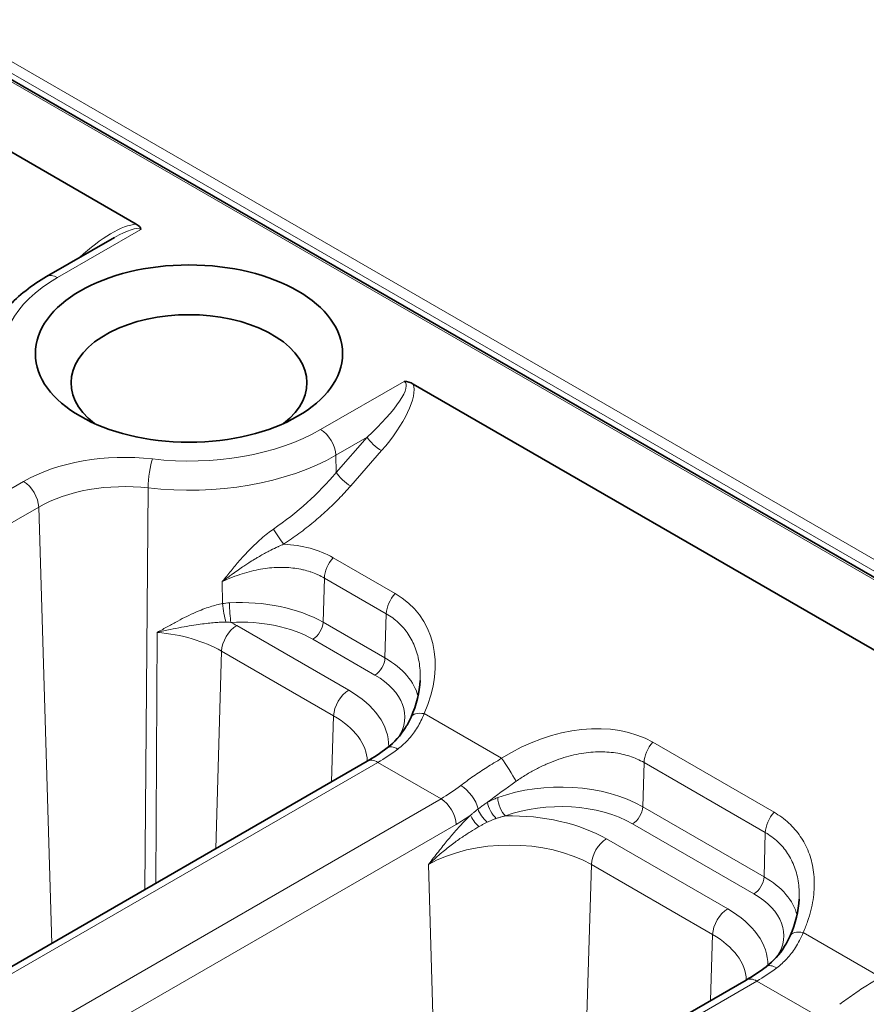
# Model space of a CAD drawing. Header units: millimetres. Extents: x 10 to 830, y 10 to 584.
# Tile 170 of 174: x 768 to 779, y 494 to 508. Entities that reach past the tile are written whole.
import ezdxf

# ---------------------------------------------------------------- set-up
doc = ezdxf.new("R2010")
doc.units = ezdxf.units.MM
doc.header["$LTSCALE"] = 2
doc.layers.add('Sichtbar (ISO)', color=7, linetype='Continuous', lineweight=35)
doc.layers.add('Sichtbar schmal (ISO)', color=7, linetype='Continuous', lineweight=18)

msp = doc.modelspace()

# ---------------------------------------------------------------- linework, layer by layer
at = {"layer": 'Sichtbar (ISO)'}
for p, q in [((707.81907396, 541.64317069), (788.41974176, 495.10835344)), ((725.29276587, 530.53945197), (769.14611616, 505.22070817)), ((768.83911614, 505.03402194), (767.89151686, 504.48692524)), ((773.02207896, 502.98292012), (787.51977437, 494.61267166)), ((772.37618853, 497.70264151), (759.63111907, 490.34427222)), ((764.93441993, 487.28241005), (777.67948939, 494.64077933))]:
    msp.add_line(p, q, dxfattribs=at)
for centre, major_axis, ratio, start_param, end_param in [((768.87128813, 505.14190114), (-0.3403185, 0.00574061), 0.4116884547, 3.2198003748, 3.7793611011), ((769.88345494, 503.00037486), (1.65, 0), 0.5773502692, 5.6397224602, 10.0682408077), ((772.88578367, 502.82460456), (0.24208018, -0.01954248), 0.8061574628, 1.0391889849, 1.5993211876)]:
    msp.add_ellipse(centre, major_axis=major_axis, ratio=ratio, start_param=start_param, end_param=end_param, dxfattribs=at)
msp.add_ellipse((769.88345494, 503.40862315), major_axis=(-2.15, 0), ratio=0.5773502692, dxfattribs=at)
for points, knots in [([(767.89151686, 504.48692524), (767.78669513, 504.42640639), (767.68854159, 504.36053634), (767.5078281, 504.21841304), (767.42525484, 504.14215004), (767.27824075, 503.97955709), (767.21379263, 503.89319469), (767.10624241, 503.71130394), (767.06317442, 503.61573112), (767.00202128, 503.41815807), (766.98401651, 503.31617536), (766.97962955, 503.21363333)], [0, 0, 0, 0, 0.1521405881, 0.1521405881, 0.30428117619, 0.30428117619, 0.45642176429, 0.45642176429, 0.60856235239, 0.60856235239, 0.76070294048, 0.76070294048, 0.76070294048, 0.76070294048]), ([(772.65623075, 497.88890774), (772.75863531, 497.96600091), (772.84531684, 498.06379968), (772.94218054, 498.221104), (772.96780548, 498.27009776), (772.99038924, 498.32095281)], [0, 0, 0, 0, 0.047158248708, 0.047158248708, 0.066928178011, 0.066928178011, 0.066928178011, 0.066928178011]), ([(777.9595317, 494.82704563), (778.06194693, 494.90414659), (778.14863149, 495.00195323), (778.24549198, 495.1592619), (778.27111103, 495.20824628), (778.29369012, 495.25909068)], [0, 0, 0, 0, 0.047162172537, 0.047162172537, 0.06692813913, 0.06692813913, 0.06692813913, 0.06692813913])]:
    msp.add_open_spline(points, degree=3, knots=knots, dxfattribs=at)
for points in [[(772.99038906, 498.32095241), (773.06708187, 498.49365564), (773.11128664, 498.67086815), (773.11825804, 498.8338221)], [(772.37618851, 497.7026415), (772.46857815, 497.75598272), (772.56268201, 497.81848225), (772.65623104, 497.88890796)], [(778.29368992, 495.25909023), (778.3703827, 495.43179339), (778.41458749, 495.60900492), (778.42155889, 495.77196007)], [(777.67948937, 494.64077932), (777.77187902, 494.69412054), (777.86598287, 494.75662008), (777.9595319, 494.82704578)]]:
    msp.add_open_spline(points, degree=3, dxfattribs=at)
at = {"layer": 'Sichtbar schmal (ISO)'}
for p, q in [((708.08817625, 541.73975782), (788.6163249, 495.24680952)), ((707.76907397, 541.63821781), (788.36974176, 495.10340056)), ((708.01746555, 541.61728335), (788.54561424, 495.12433502)), ((769.21075103, 505.14712424), (768.04151686, 504.4720666)), ((771.72539303, 502.3451797), (772.89462721, 503.02023733)), ((771.93739584, 501.98637944), (772.37632545, 502.23979557)), ((772.37632545, 502.23979557), (771.94455731, 501.74544145)), ((772.57752417, 502.0505093), (772.145756, 501.55615522)), ((771.94455731, 501.74544145), (771.93739584, 501.98637944)), ((756.36503377, 495.15069013), (767.56865772, 501.61910543)), ((769.31258821, 501.52789336), (769.26646085, 495.9072394)), ((756.57703658, 494.79188987), (767.78066052, 501.26030518)), ((767.78066052, 501.26030518), (767.96215415, 495.15419757)), ((771.89970037, 500.55114413), (772.76644011, 500.05073172)), ((771.75910871, 499.64870759), (771.77749266, 500.26721475)), ((771.77749266, 500.26721475), (772.64423253, 499.76680238)), ((770.35135548, 499.90872849), (770.34933183, 500.21657916)), ((772.62584846, 499.14829517), (772.64423253, 499.76680238)), ((770.55126526, 499.60300046), (772.11882902, 498.6979671)), ((772.62584846, 499.14829517), (771.75910871, 499.64870759)), ((769.41749093, 495.99443665), (769.43928282, 499.50637272)), ((772.48451326, 498.90909499), (771.61777351, 499.40950742)), ((770.2570767, 496.47917172), (770.33926245, 499.2442002)), ((770.33926245, 499.2442002), (771.90682621, 498.33916684)), ((771.90682621, 498.33916684), (771.87938099, 497.41580954)), ((773.17477476, 498.36927324), (774.2576987, 497.74404681)), ((778.06974097, 496.98886954), (776.3726847, 497.96866544)), ((772.52618853, 497.68778287), (759.78111907, 490.32941358)), ((772.52618853, 497.68778287), (773.40969776, 497.17768858)), ((776.23209305, 497.06622888), (776.25047712, 497.6847361)), ((777.94753339, 496.7049402), (776.25047712, 497.6847361)), ((773.40969776, 497.17768858), (760.66462829, 489.81931929)), ((777.92914932, 496.08643299), (776.23209305, 497.06622888)), ((773.62170057, 496.81888832), (760.8766311, 489.46051903)), ((777.78781412, 495.84723282), (776.09075784, 496.82702871)), ((777.92914932, 496.08643299), (777.94753339, 496.7049402)), ((777.42212988, 495.63610492), (775.7250736, 496.61590082)), ((773.23409531, 496.25710231), (773.35632644, 492.14480004)), ((775.51307079, 496.25710056), (775.42636306, 493.33993624)), ((777.21012707, 495.27730466), (775.51307079, 496.25710056)), ((779.56099956, 494.68218463), (778.47807561, 495.30741106)), ((777.21012707, 495.27730466), (777.18268185, 494.35394736)), ((765.08441993, 487.2675514), (777.82948939, 494.62592069)), ((777.82948939, 494.62592069), (778.71299862, 494.1158264))]:
    msp.add_line(p, q, dxfattribs=at)
for centre, major_axis, ratio, start_param, end_param in [((768.51394317, 504.35199032), (-0.78367287, -0.82493365), 0.3500474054, 3.5007487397, 4.5539278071), ((768.45398943, 504.46521843), (-0.77101514, -0.67026256), 0.2274151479, 3.2197434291, 4.0050936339), ((769.88345494, 503.40862315), (-2.60489382, 0), 0.5773502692, 5.4977871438, 6.4810043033), ((768.04151686, 504.22711762), (-0.15, 0.25980762), 0.5773502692, 5.4977871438, 6.2831853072), ((772.13779088, 502.33832847), (-0.77108599, -0.67026694), 0.2274101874, 1.6839749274, 3.2197250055), ((772.19801655, 502.2251375), (-0.78348266, -0.82488438), 0.3500456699, 1.6895111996, 2.9505070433), ((769.88345494, 503.40862315), (2.60489382, 0), 0.5773502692, 4.5145699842, 5.4977871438), ((771.72539303, 502.10023072), (0.15, -0.25980762), 0.5773502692, 0.8203047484, 2.3561944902), ((772.51766066, 502.16389471), (0.15063483, -0.13156423), 0.2871849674, 3.8146874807, 5.3538599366), ((768.97941082, 500.80460675), (1.99510618, 0), 0.5773502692, 1.3729773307, 2.3561944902), ((769.88345494, 503.17222277), (2.90471107, 0), 0.5773502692, 4.5145699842, 5.4977871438), ((769.37151169, 501.68906847), (-0.03448714, -0.29801114), 0.1604671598, 3.766386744, 5.3022764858), ((769.85538162, 502.88898036), (-2.56302716, -1.92851742), 0.710600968, 1.5097649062, 1.8818935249), ((772.08589252, 501.66954059), (0.15063483, -0.13156423), 0.2871849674, 3.8146874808, 5.3538599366), ((767.56865772, 501.37415646), (0.15, -0.25980762), 0.5773502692, 0.8203047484, 2.3561944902), ((768.97941082, 500.56820637), (1.69528893, 0), 0.5773502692, 1.3729773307, 2.3561944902), ((771.14754934, 500.85356279), (0.1100345, -0.16701027), 0.0804745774, 4.0193135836, 5.4044027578), ((770.528643, 499.01382528), (-1.73474602, -1.20648568), 0.7132554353, 3.4652045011, 3.8937728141), ((771.98949559, 500.38106609), (-0.15, -0.25980762), 0.5773502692, 4.3640741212, 5.4628805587), ((772.85623534, 499.88065366), (-0.15, -0.25980762), 0.5773502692, 4.3640741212, 5.4628805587), ((771.40746395, 498.53252876), (-1.72622421, -1.18180095), 0.7151478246, 2.2823298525, 3.4717663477), ((770.38282539, 499.80046714), (0.03482218, -0.19694521), 0.073290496, 4.117477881, 5.5673125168), ((770.50311458, 498.99740746), (-0.25397271, 0.88831705), 0.9967044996, 6.0606664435, 6.1693513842), ((770.60770545, 498.98394461), (-1.62833011, 0), 0.5773502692, 3.926990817, 4.8088998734), ((770.47005819, 499.81052292), (0.01116143, -0.19968831), 0.0786785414, 4.129615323, 5.6655050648), ((770.55126526, 499.35805148), (-0.15, -0.25980762), 0.5773502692, 3.926990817, 5.4628805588), ((770.57385212, 499.10321733), (-0.60777799, 0.32361744), 0.7255657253, 5.2410424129, 5.3517517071), ((770.60770545, 498.82634436), (-1.42845194, 0), 0.5773502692, 3.926990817, 4.8088998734), ((769.19977466, 498.822717), (1.91129633, 0), 0.5773502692, 0.7853981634, 0.8438127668), ((771.61777351, 499.57280674), (-0.1, -0.17320508), 0.5773502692, 0.7853981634, 2.3212879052), ((769.19977466, 498.58631662), (1.61147908, 0), 0.5773502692, 0.7853981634, 1.4216150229), ((772.48451326, 499.07239431), (-0.1, -0.17320508), 0.5773502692, 0.7853981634, 2.3212879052), ((771.4744452, 498.48353218), (1.62833011, 0), 0.5773502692, 0.135809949, 0.7853981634), ((771.4744452, 498.32593193), (1.42845194, 0), 0.5773502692, 5.917934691, 7.0685834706), ((772.11882902, 498.45301812), (-0.15, -0.25980762), 0.5773502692, 3.9269908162, 5.4628805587), ((770.76733842, 497.91768364), (1.91129633, 0), 0.5773502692, 6.2727864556, 7.0685834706), ((770.76733842, 497.68128326), (1.61147908, 0), 0.5773502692, 0.024296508, 0.7853981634), ((773.26456998, 498.19919518), (-0.27418083, 0.12175743), 0.4591395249, 5.2402062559, 6.2831869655), ((775.01327336, 496.45100723), (1.7268286, 1.18092606), 0.7149904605, 0.3304678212, 1.5199953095), ((772.83666355, 497.64923295), (-0.18043253, 0.23967499), 0.4767984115, 5.4329266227, 6.2831876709), ((776.46247993, 497.79858738), (0.15, 0.25980762), 0.5773502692, 1.2224814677, 2.3212879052), ((772.59522703, 499.6860721), (-1.3202091, -2.12076838), 0.5543440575, 0.8041957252, 0.961343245), ((772.52618853, 497.44283389), (-0.15, 0.25980762), 0.5773502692, 5.4977871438, 6.2831853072), ((774.34749393, 497.57396875), (-0.16023424, 0.25362372), 0.0646970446, 4.0313094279, 5.4057901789), ((773.34065839, 499.2556971), (-1.17361622, -2.20527448), 0.5994742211, 0.7650724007, 0.9222199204), ((773.71847144, 497.14012093), (-0.18267122, 0.23797316), 0.4831041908, 3.9293657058, 5.4284276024), ((775.34821273, 497.67576047), (-1.93965102, -1.22398535), 0.1224536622, 5.1087450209, 5.3578090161), ((775.08068979, 496.4014659), (-1.62833011, 0), 0.5773502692, 3.926990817, 5.2816886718), ((773.40969776, 496.9327396), (-0.15, 0.25980762), 0.5773502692, 3.961897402, 5.4977871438), ((774.18681142, 497.04492718), (0.09771452, -0.17450465), 0.4596374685, 3.9736131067, 5.3736517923), ((774.31069373, 497.10180661), (0.06931814, -0.18760329), 0.4401262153, 4.0489193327, 5.5848090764), ((775.08068979, 496.24386565), (-1.42845194, 0), 0.5773502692, 3.926990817, 5.2816886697), ((773.55264434, 499.14217882), (-1.32393776, -2.4653084), 0.5971477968, 0.7673250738, 0.8702288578), ((773.96592763, 496.87262809), (0.13722551, -0.14549625), 0.3910328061, 3.8476095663, 4.9384502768), ((774.06904932, 496.96458293), (0.12793716, -0.1537273), 0.4518785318, 3.9109337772, 5.1281239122), ((774.373583, 495.83561736), (-1.91129633, 0), 0.5773502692, 3.926990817, 4.7452989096), ((776.09075784, 496.99032803), (-0.1, -0.17320508), 0.5773502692, 0.7853981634, 2.3212879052), ((778.1595362, 496.81879149), (0.15, 0.25980762), 0.5773502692, 1.2224814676, 2.3212879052), ((774.373583, 495.59921698), (-1.61147908, 0), 0.5773502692, 3.926990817, 5.4977842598), ((775.7250736, 496.37095184), (0.15, 0.25980762), 0.5773502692, 0.7853981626, 2.3212879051), ((777.78781412, 496.01053213), (-0.1, -0.17320508), 0.5773502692, 0.7853981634, 2.3212879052), ((776.77774606, 495.42167), (1.62833011, 0), 0.5773502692, 0.1358099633, 0.7853981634), ((776.77774606, 495.26406975), (1.42845194, 0), 0.5773502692, 5.9179350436, 7.0685834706), ((777.42212988, 495.39115595), (0.15, 0.25980762), 0.5773502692, 0.7853981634, 2.3212879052), ((776.07063928, 494.85582146), (1.91129633, 0), 0.5773502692, 6.2727863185, 7.0685834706), ((778.56787084, 495.137333), (-0.27418083, 0.12175743), 0.459139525, 5.240206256, 6.2831869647), ((776.07063928, 494.61942108), (1.61147908, 0), 0.5773502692, 0.024296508, 0.7853981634), ((777.89852789, 496.62420987), (1.32020907, 2.12076833), 0.5543440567, 3.9457883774, 4.102935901), ((778.13996441, 494.58737077), (-0.18043253, 0.23967499), 0.4767984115, 5.4329266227, 6.2831869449), ((777.82948939, 494.38097171), (-0.15, 0.25980762), 0.5773502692, 5.4977871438, 6.2831853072)]:
    msp.add_ellipse(centre, major_axis=major_axis, ratio=ratio, start_param=start_param, end_param=end_param, dxfattribs=at)
for points, knots in [([(772.145756, 501.55615522), (772.0911521, 501.49363649), (772.03527712, 501.43338981), (771.97985269, 501.37653729), (771.92442825, 501.31968477), (771.86945437, 501.26622642), (771.81087757, 501.21217659), (771.75230076, 501.15812676), (771.69012104, 501.10348545), (771.62497936, 501.04943195), (771.55983768, 500.99537844), (771.49173405, 500.94191274), (771.422005, 500.89022031), (771.35227595, 500.83852788), (771.28092148, 500.78860872), (771.20741278, 500.74017742)], [0, 0, 0, 0, 0.2, 0.2, 0.2, 0.4, 0.4, 0.4, 0.6, 0.6, 0.6, 0.8, 0.8, 0.8, 1, 1, 1, 1]), ([(771.06690837, 500.95345465), (771.04030056, 500.93518624), (771.01245747, 500.91486976), (770.98351876, 500.89236694), (770.95458006, 500.86986412), (770.9245461, 500.84517456), (770.89340261, 500.81803631), (770.86225913, 500.79089806), (770.83000466, 500.76131325), (770.79686584, 500.72928919), (770.76372702, 500.69726513), (770.72970486, 500.66280015), (770.69465719, 500.62561585), (770.65960952, 500.58843155), (770.62353533, 500.5485299), (770.58645008, 500.50590557), (770.54936482, 500.46328123), (770.51126916, 500.41793269), (770.47183996, 500.36968543), (770.43241076, 500.32143818), (770.39164766, 500.27029338), (770.34933183, 500.21657916)], [0, 0, 0, 0, 0.1428571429, 0.1428571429, 0.1428571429, 0.2857142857, 0.2857142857, 0.2857142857, 0.4285714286, 0.4285714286, 0.4285714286, 0.5714285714, 0.5714285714, 0.5714285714, 0.7142857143, 0.7142857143, 0.7142857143, 0.8571428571, 0.8571428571, 0.8571428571, 1, 1, 1, 1]), ([(771.20741273, 500.74017739), (771.18533211, 500.7309746), (771.16163376, 500.72066324), (771.1366032, 500.70924641), (771.13240152, 500.70732996), (771.1281622, 500.70538262), (771.12388644, 500.70340474), (771.09413877, 500.6896441), (771.06262821, 500.67439703), (771.02894032, 500.65727327), (771.01574189, 500.65056442), (771.00220909, 500.64356758), (770.98834588, 500.63626934), (770.96682442, 500.62493946), (770.9445072, 500.61288305), (770.92140147, 500.60005495), (770.89876589, 500.58748787), (770.87537442, 500.5741781), (770.85115312, 500.56002266), (770.83472364, 500.55042092), (770.81791252, 500.54042982), (770.80069684, 500.53001497), (770.77514209, 500.5145553), (770.74869372, 500.49816456), (770.72135068, 500.48075391), (770.70311688, 500.46914355), (770.68448509, 500.45707971), (770.66545075, 500.4445373), (770.64301762, 500.42975529), (770.62002498, 500.41430909), (770.59646713, 500.39814219), (770.57006176, 500.38002113), (770.54294674, 500.36099445), (770.51510129, 500.34098988), (770.50018025, 500.33027039), (770.48504823, 500.31927121), (770.4697105, 500.30798253), (770.43088876, 500.27940945), (770.39075495, 500.24897672), (770.34933183, 500.21657916)], [0, 0, 0, 0, 0.1223236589, 0.1223236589, 0.1223236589, 0.1428571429, 0.1428571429, 0.1428571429, 0.2857142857, 0.2857142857, 0.2857142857, 0.3416837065, 0.3416837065, 0.3416837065, 0.4285714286, 0.4285714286, 0.4285714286, 0.5136912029, 0.5136912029, 0.5136912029, 0.5714285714, 0.5714285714, 0.5714285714, 0.6571332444, 0.6571332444, 0.6571332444, 0.7142857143, 0.7142857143, 0.7142857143, 0.7816433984, 0.7816433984, 0.7816433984, 0.8571428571, 0.8571428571, 0.8571428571, 0.8975993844, 0.8975993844, 0.8975993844, 1, 1, 1, 1]), ([(770.34933183, 500.21657916), (770.39764328, 500.23956698), (770.44515396, 500.26014948), (770.49164564, 500.2785148), (770.53813731, 500.29688013), (770.58361045, 500.31302976), (770.62779368, 500.32714925), (770.67197691, 500.34126874), (770.71486623, 500.35338875), (770.75775002, 500.36399809), (770.8006338, 500.37460743), (770.84351046, 500.38367165), (770.88592448, 500.39109971), (770.92833849, 500.39852777), (770.97029292, 500.40432262), (771.01163581, 500.4085143), (771.05297871, 500.41270597), (771.09371023, 500.41529532), (771.13377709, 500.41632033), (771.17384396, 500.41734534), (771.21324618, 500.41680633), (771.25191731, 500.41473692), (771.29058844, 500.41266751), (771.32852857, 500.40907302), (771.36581718, 500.40394159), (771.4031058, 500.39881015), (771.43973396, 500.39212912), (771.4750546, 500.38407405), (771.47813943, 500.38337054), (771.48121434, 500.38265657), (771.48428013, 500.38193205), (771.51631686, 500.37436093), (771.54737002, 500.36566107), (771.57826092, 500.35556477), (771.5818141, 500.35440345), (771.5853649, 500.35322341), (771.58891318, 500.35202439), (771.61916524, 500.34180178), (771.64923679, 500.33020263), (771.67902496, 500.31707784), (771.68311467, 500.31527589), (771.68719889, 500.31344516), (771.69127715, 500.31158529), (771.72038773, 500.2983096), (771.74919732, 500.28354944), (771.77749247, 500.26721464)], [0, 0, 0, 0, 0.0833333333, 0.0833333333, 0.0833333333, 0.1666666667, 0.1666666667, 0.1666666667, 0.25, 0.25, 0.25, 0.3333333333, 0.3333333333, 0.3333333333, 0.4166666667, 0.4166666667, 0.4166666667, 0.5, 0.5, 0.5, 0.5833333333, 0.5833333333, 0.5833333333, 0.6666666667, 0.6666666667, 0.6666666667, 0.75, 0.75, 0.75, 0.7572781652, 0.7572781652, 0.7572781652, 0.8333333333, 0.8333333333, 0.8333333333, 0.8420814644, 0.8420814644, 0.8420814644, 0.9166666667, 0.9166666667, 0.9166666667, 0.9269067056, 0.9269067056, 0.9269067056, 1, 1, 1, 1]), ([(770.35135545, 499.90872849), (770.32512202, 499.90394051), (770.29752538, 499.89797904), (770.26867904, 499.89073255), (770.23983268, 499.88348606), (770.20973713, 499.87495263), (770.17812037, 499.86490829), (770.1465036, 499.85486395), (770.11336526, 499.84331075), (770.07875351, 499.83012213), (770.04414175, 499.8169335), (770.0080566, 499.80210898), (769.97040285, 499.78552447), (769.93274909, 499.76893996), (769.89352674, 499.75059638), (769.85268373, 499.73046051), (769.81184072, 499.71032464), (769.76937703, 499.68839804), (769.72531303, 499.66485071), (769.68124904, 499.64130337), (769.6355846, 499.61613375), (769.58800292, 499.58957352), (769.54042124, 499.56301329), (769.49092285, 499.53506462), (769.43928837, 499.50637306)], [0.00000004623, 0.00000004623, 0.00000004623, 0.00000004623, 0.125, 0.125, 0.125, 0.25, 0.25, 0.25, 0.375, 0.375, 0.375, 0.5, 0.5, 0.5, 0.625, 0.625, 0.625, 0.75, 0.75, 0.75, 0.875, 0.875, 0.875, 1, 1, 1, 1]), ([(772.64423253, 499.76680238), (772.6752243, 499.74890904), (772.70498617, 499.72947189), (772.73333159, 499.70862364), (772.76167701, 499.68777539), (772.78861627, 499.66552581), (772.81429353, 499.64171707), (772.83997078, 499.61790833), (772.86437173, 499.59253097), (772.88724484, 499.56576917), (772.91011796, 499.53900736), (772.93146988, 499.51086318), (772.95123107, 499.48138691), (772.97099226, 499.45191064), (772.98916276, 499.42110194), (773.00567249, 499.38899489), (773.02218221, 499.35688783), (773.03703101, 499.32348223), (773.0501378, 499.28880921), (773.0632446, 499.25413618), (773.07460702, 499.21819506), (773.08412105, 499.18108587), (773.09363509, 499.14397668), (773.10130009, 499.10569925), (773.10702537, 499.06638259), (773.11275065, 499.02706592), (773.1165375, 498.98671045), (773.11831267, 498.94540982), (773.11988142, 498.90891192), (773.11987725, 498.87167574), (773.118258, 498.83382204)], [0, 0, 0, 0, 0.07142857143, 0.07142857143, 0.07142857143, 0.14285714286, 0.14285714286, 0.14285714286, 0.21428571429, 0.21428571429, 0.21428571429, 0.28571428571, 0.28571428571, 0.28571428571, 0.35714285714, 0.35714285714, 0.35714285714, 0.42857142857, 0.42857142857, 0.42857142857, 0.5, 0.5, 0.5, 0.57142857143, 0.57142857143, 0.57142857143, 0.64285714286, 0.64285714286, 0.64285714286, 0.70597949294, 0.70597949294, 0.70597949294, 0.70597949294]), ([(770.39962662, 499.65019299), (770.37711115, 499.6500696), (770.35274272, 499.64947789), (770.32688408, 499.64834255), (770.30102543, 499.64720722), (770.27367405, 499.64554045), (770.2442746, 499.64323861), (770.21487514, 499.64093678), (770.18343035, 499.63799454), (770.14976519, 499.63431467), (770.11610004, 499.6306348), (770.08021423, 499.6262173), (770.04173081, 499.62092962), (770.00324739, 499.61564194), (769.96216772, 499.60948326), (769.91817958, 499.602303), (769.87419144, 499.59512273), (769.82729537, 499.58692071), (769.77732342, 499.57755433), (769.72735147, 499.56818795), (769.67430257, 499.55765754), (769.6180382, 499.54583095), (769.56177383, 499.53400437), (769.50229077, 499.52088432), (769.43928837, 499.50637306)], [0.00000012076, 0.00000012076, 0.00000012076, 0.00000012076, 0.125, 0.125, 0.125, 0.25, 0.25, 0.25, 0.375, 0.375, 0.375, 0.5, 0.5, 0.5, 0.625, 0.625, 0.625, 0.75, 0.75, 0.75, 0.875, 0.875, 0.875, 1, 1, 1, 1]), ([(773.17477476, 498.36927324), (773.16049642, 498.33358966), (773.14524383, 498.29985284), (773.1293407, 498.26814269), (773.11343756, 498.23643253), (773.09688672, 498.20674205), (773.07967073, 498.17853812), (773.06245474, 498.1503342), (773.04457869, 498.12360439), (773.02505452, 498.09699822), (773.00553035, 498.07039205), (772.98435256, 498.04392794), (772.96131351, 498.0178932), (772.93827445, 497.99185845), (772.91337116, 497.96626241), (772.88703584, 497.9418407), (772.86070053, 497.91741899), (772.83293595, 497.89415744), (772.80348952, 497.87201512)], [0.00000000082, 0.00000000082, 0.00000000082, 0.00000000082, 0.16666666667, 0.16666666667, 0.16666666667, 0.33333333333, 0.33333333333, 0.33333333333, 0.5, 0.5, 0.5, 0.66666666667, 0.66666666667, 0.66666666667, 0.83333333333, 0.83333333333, 0.83333333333, 1, 1, 1, 1]), ([(776.25047712, 497.6847361), (776.21941376, 497.7026703), (776.18708356, 497.71907065), (776.15373045, 497.7338397), (776.12037734, 497.74860874), (776.08601272, 497.76175911), (776.05034448, 497.77337854), (776.01467624, 497.78499796), (775.97769313, 497.7950722), (775.93970566, 497.80346255), (775.90171819, 497.81185291), (775.86272992, 497.81856344), (775.82281906, 497.82355973), (775.78290819, 497.82855602), (775.74207522, 497.83183734), (775.70038602, 497.83336085), (775.65869681, 497.83488436), (775.61615135, 497.83464986), (775.57281202, 497.8326051), (775.52947269, 497.83056033), (775.48533894, 497.82670359), (775.44055762, 497.82098792), (775.39577629, 497.81527225), (775.35034706, 497.80769717), (775.30445023, 497.79823785), (775.25855341, 497.78877854), (775.21218917, 497.7774364), (775.16548115, 497.76418388), (775.11877313, 497.75093136), (775.07172104, 497.73576633), (775.02456991, 497.7187135), (774.97741878, 497.70166066), (774.9301679, 497.68272571), (774.88278569, 497.66182247), (774.83540349, 497.64091923), (774.78789208, 497.61804134), (774.74053942, 497.59323425), (774.69318676, 497.56842717), (774.64599342, 497.54168829), (774.59934377, 497.51317268), (774.55269413, 497.48465707), (774.50658511, 497.45437012), (774.46113036, 497.42233293)], [0, 0, 0, 0, 0.0714285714, 0.0714285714, 0.0714285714, 0.1428571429, 0.1428571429, 0.1428571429, 0.2142857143, 0.2142857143, 0.2142857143, 0.2857142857, 0.2857142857, 0.2857142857, 0.3571428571, 0.3571428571, 0.3571428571, 0.4285714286, 0.4285714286, 0.4285714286, 0.5, 0.5, 0.5, 0.5714285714, 0.5714285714, 0.5714285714, 0.6428571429, 0.6428571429, 0.6428571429, 0.7142857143, 0.7142857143, 0.7142857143, 0.7857142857, 0.7857142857, 0.7857142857, 0.8571428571, 0.8571428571, 0.8571428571, 0.9285714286, 0.9285714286, 0.9285714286, 1, 1, 1, 1]), ([(774.2576987, 497.74404681), (774.22016062, 497.72183847), (774.18413832, 497.70008902), (774.14980736, 497.67898501), (774.1154764, 497.657881), (774.08283997, 497.63741471), (774.05132351, 497.61731058), (774.01980704, 497.59720645), (773.98941502, 497.57745368), (773.9587154, 497.55709132), (773.92801577, 497.53672896), (773.89700295, 497.51577561), (773.86600481, 497.49432627), (773.83500667, 497.47287693), (773.80402084, 497.45093884), (773.77379373, 497.42898253), (773.74356662, 497.40702623), (773.71410079, 497.38503876), (773.6852974, 497.3629031)], [0.00000000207, 0.00000000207, 0.00000000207, 0.00000000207, 0.16666666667, 0.16666666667, 0.16666666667, 0.33333333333, 0.33333333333, 0.33333333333, 0.5, 0.5, 0.5, 0.66666666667, 0.66666666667, 0.66666666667, 0.83333333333, 0.83333333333, 0.83333333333, 1, 1, 1, 1]), ([(774.06171422, 497.12923156), (774.04700973, 497.11991209), (774.03226527, 497.11024377), (774.01780026, 497.1004057), (774.00333525, 497.09056761), (773.98913747, 497.08056744), (773.97437566, 497.06972874), (773.95961385, 497.05889005), (773.94430064, 497.0472061), (773.92881831, 497.03479824)], [0.000000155, 0.000000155, 0.000000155, 0.000000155, 0.33333333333, 0.33333333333, 0.33333333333, 0.66666666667, 0.66666666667, 0.66666666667, 0.99999993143, 0.99999993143, 0.99999993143, 0.99999993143]), ([(773.82459246, 496.94852898), (773.79053967, 496.91641166), (773.7557883, 496.88178982), (773.72082007, 496.8452863), (773.68585183, 496.80878278), (773.6506663, 496.77039781), (773.6137481, 496.72847469), (773.5768299, 496.68655156), (773.53817747, 496.64109111), (773.49810426, 496.5924533), (773.45803105, 496.54381548), (773.4165347, 496.49200157), (773.3726883, 496.43613867), (773.3288419, 496.38027577), (773.28264185, 496.32036582), (773.2341, 496.25710588)], [0.00000006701, 0.00000006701, 0.00000006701, 0.00000006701, 0.2, 0.2, 0.2, 0.4, 0.4, 0.4, 0.6, 0.6, 0.6, 0.8, 0.8, 0.8, 1, 1, 1, 1]), ([(773.9288183, 497.03479823), (773.91745059, 497.02563472), (773.90603461, 497.01633547), (773.89482665, 497.00712916), (773.88361868, 496.99792286), (773.87261892, 496.98880941), (773.8610083, 496.97911847), (773.8505265, 496.9703697), (773.83954681, 496.96115009), (773.82825226, 496.95161899), (773.82703592, 496.95059256), (773.82581592, 496.9495625), (773.82459249, 496.94852902)], [0, 0, 0, 0, 0.3333333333, 0.3333333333, 0.3333333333, 0.6666666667, 0.6666666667, 0.6666666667, 0.9675923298, 0.9675923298, 0.9675923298, 1, 1, 1, 1]), ([(774.05716943, 496.84961069), (774.04474098, 496.84340105), (774.03217179, 496.83696826), (774.01978406, 496.83049113), (774.00739631, 496.82401399), (773.99518788, 496.81749862), (773.98219945, 496.81042993), (773.96921103, 496.80336123), (773.95544476, 496.79573351), (773.9412392, 496.78772203)], [0.00000038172, 0.00000038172, 0.00000038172, 0.00000038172, 0.33333333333, 0.33333333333, 0.33333333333, 0.66666666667, 0.66666666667, 0.66666666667, 0.99999981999, 0.99999981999, 0.99999981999, 0.99999981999]), ([(774.18351731, 496.90231531), (774.16965756, 496.89751993), (774.15571588, 496.89241241), (774.14201224, 496.88708162), (774.1283085, 496.88175079), (774.11483606, 496.87620852), (774.10076797, 496.87003399), (774.08669989, 496.86385945), (774.07204364, 496.8570422), (774.05716947, 496.84961071)], [0.000002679, 0.000002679, 0.000002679, 0.000002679, 0.33333333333, 0.33333333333, 0.33333333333, 0.66666666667, 0.66666666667, 0.66666666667, 1, 1, 1, 1]), ([(774.31069373, 496.93850729), (774.29629527, 496.93522976), (774.28197522, 496.93171069), (774.26774772, 496.92794491), (774.25352022, 496.92417913), (774.23938525, 496.92016671), (774.22534421, 496.91589791), (774.21130317, 496.91162911), (774.19735605, 496.90710388), (774.18351764, 496.90231543)], [0.0000000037, 0.0000000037, 0.0000000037, 0.0000000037, 0.33333333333, 0.33333333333, 0.33333333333, 0.66666666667, 0.66666666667, 0.66666666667, 1, 1, 1, 1]), ([(773.94123918, 496.78772201), (773.90237131, 496.76580489), (773.86178905, 496.7416851), (773.82041871, 496.71576559), (773.77904837, 496.68984609), (773.73686795, 496.66215175), (773.69214792, 496.63121341), (773.6474279, 496.60027506), (773.60018346, 496.56607838), (773.55112188, 496.52855806), (773.50206031, 496.49103774), (773.45117037, 496.45019762), (773.3982242, 496.40513394), (773.34527802, 496.36007026), (773.29029274, 496.3107728), (773.2341, 496.25710588)], [0, 0, 0, 0, 0.2, 0.2, 0.2, 0.4, 0.4, 0.4, 0.6, 0.6, 0.6, 0.8, 0.8, 0.8, 1, 1, 1, 1]), ([(778.42155889, 495.77196), (778.42310553, 495.80811217), (778.42317916, 495.84369309), (778.42181547, 495.87862321), (778.42021382, 495.91964843), (778.41662922, 495.95977573), (778.41113408, 495.99887404), (778.40563895, 496.03797234), (778.39823396, 496.07604167), (778.38900351, 496.1129758), (778.37977307, 496.14990993), (778.36871874, 496.18570973), (778.35591826, 496.22031639), (778.34311778, 496.25492306), (778.32857442, 496.28833807), (778.3123145, 496.32057332), (778.29605458, 496.35280856), (778.27806898, 496.3838619), (778.25853337, 496.41350646), (778.23899777, 496.44315102), (778.2179299, 496.47139519), (778.19516315, 496.49846137), (778.1723964, 496.52552754), (778.14791769, 496.55140673), (778.12180541, 496.57592456), (778.09569313, 496.60044238), (778.06794107, 496.62359536), (778.03883477, 496.64513615), (778.00972847, 496.66667694), (777.97927748, 496.68661248), (777.94753339, 496.7049402)], [0.29632640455, 0.29632640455, 0.29632640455, 0.29632640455, 0.35714285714, 0.35714285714, 0.35714285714, 0.42857142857, 0.42857142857, 0.42857142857, 0.5, 0.5, 0.5, 0.57142857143, 0.57142857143, 0.57142857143, 0.64285714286, 0.64285714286, 0.64285714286, 0.71428571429, 0.71428571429, 0.71428571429, 0.78571428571, 0.78571428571, 0.78571428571, 0.85714285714, 0.85714285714, 0.85714285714, 0.92857142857, 0.92857142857, 0.92857142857, 1, 1, 1, 1]), ([(778.10679038, 494.81015294), (778.13345295, 494.83020187), (778.15864819, 494.85114868), (778.18216114, 494.87247865), (778.20567409, 494.89380861), (778.22750903, 494.91549908), (778.2487565, 494.93849543), (778.27000397, 494.96149177), (778.29066148, 494.98580261), (778.31096851, 495.01205392), (778.33127554, 495.03830523), (778.35123046, 495.06650299), (778.3706364, 495.09691707), (778.39004234, 495.12733114), (778.40889881, 495.15996288), (778.42691256, 495.19499937), (778.4449263, 495.23003585), (778.46209686, 495.26747812), (778.47807561, 495.30741106)], [0, 0, 0, 0, 0.16666666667, 0.16666666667, 0.16666666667, 0.33333333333, 0.33333333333, 0.33333333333, 0.5, 0.5, 0.5, 0.66666666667, 0.66666666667, 0.66666666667, 0.83333333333, 0.83333333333, 0.83333333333, 0.9999999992, 0.9999999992, 0.9999999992, 0.9999999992]), ([(779.56099956, 494.68218463), (779.52344383, 494.65996585), (779.48744261, 494.63822922), (779.4531532, 494.61715048), (779.41886379, 494.59607175), (779.38628905, 494.5756439), (779.35490413, 494.55562692), (779.32351922, 494.53560994), (779.29332925, 494.5159913), (779.26278405, 494.49573807), (779.23223885, 494.47548483), (779.20133284, 494.45461566), (779.17032199, 494.43316708), (779.13931114, 494.41171849), (779.10819252, 494.38969965), (779.07778468, 494.36762168), (779.04737684, 494.34554371), (779.01768254, 494.32339245), (778.98859826, 494.30104092)], [0.00000000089, 0.00000000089, 0.00000000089, 0.00000000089, 0.16666666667, 0.16666666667, 0.16666666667, 0.33333333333, 0.33333333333, 0.33333333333, 0.5, 0.5, 0.5, 0.66666666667, 0.66666666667, 0.66666666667, 0.83333333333, 0.83333333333, 0.83333333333, 1, 1, 1, 1])]:
    msp.add_open_spline(points, degree=3, knots=knots, dxfattribs=at)
for points in [[(774.20295094, 497.19330626), (774.1866647, 497.1872886), (774.15446476, 497.17454), (774.10735733, 497.15322021), (774.07678094, 497.13748925), (774.06171422, 497.12923176)], [(778.47807561, 495.30741106), (778.50124272, 495.35958068), (778.54194404, 495.46294222), (778.58704179, 495.61415016), (778.61740059, 495.76359311), (778.63283126, 495.90883074), (778.63383603, 496.04933179), (778.62080766, 496.18422885), (778.5942759, 496.31263042), (778.5548442, 496.43381166), (778.5031048, 496.54738161), (778.43919351, 496.65340427), (778.36439923, 496.75036316), (778.27760236, 496.83978247), (778.17915199, 496.92045751), (778.107326, 496.96716954), (778.06974097, 496.98886954)]]:
    msp.add_open_spline(points, degree=3, dxfattribs=at)

doc.saveas('drawing.dxf')
